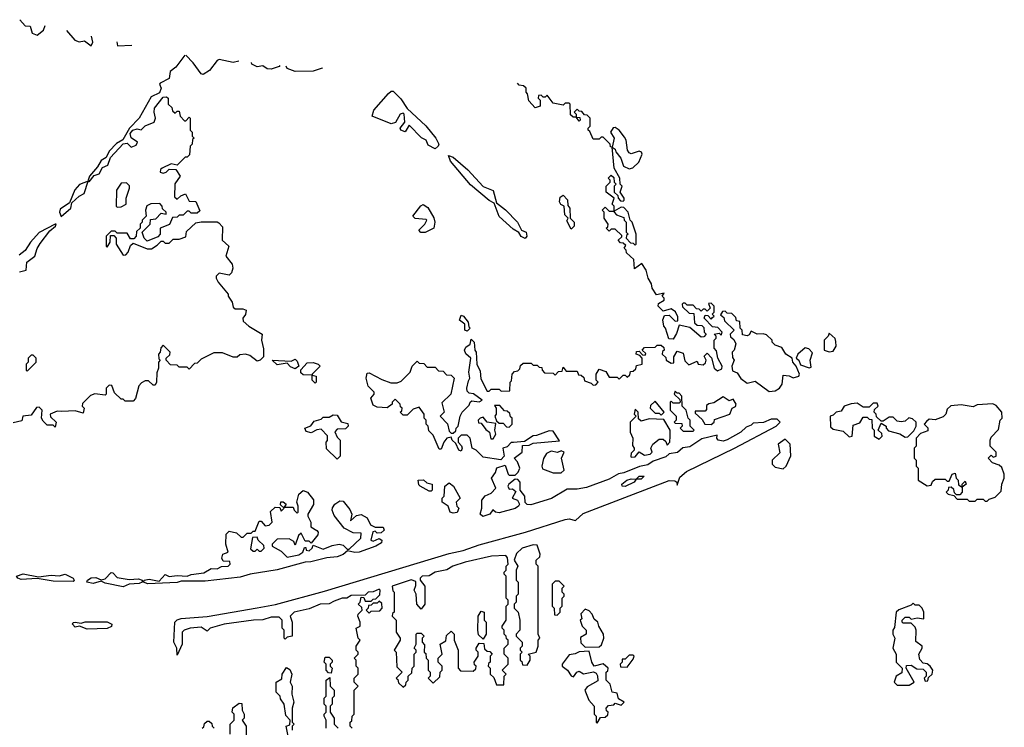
# Model space of a CAD drawing. Extents: x 2673034 to 2765626, y 830478 to 954748.
# Tile 72 of 126: x 2721028 to 2725950, y 860980 to 864518. Entities that reach past the tile are written whole.
import ezdxf

# ---------------------------------------------------------------- set-up
doc = ezdxf.new("R2010")
doc.units = 0

msp = doc.modelspace()

# ---------------------------------------------------------------- linework, layer by layer
at = {"layer": '0CON05XD'}
for points in [[(2721028, 864518), (2721055, 864487.5), (2721080, 864485), (2721090.9, 864450.9), (2721115, 864441.4), (2721147.5, 864465), (2721154.4, 864489)], [(2721261.6, 864464.5), (2721303.3, 864415), (2721325, 864406.7), (2721351.7, 864411.7), (2721385, 864387.5), (2721393.8, 864405), (2721386, 864436)], [(2721514.1, 864406.7), (2721517.5, 864387.5), (2721588.1, 864389.8)], [(2721853.3, 864340.2), (2721808.7, 864281.3), (2721780.5, 864259.5), (2721775, 864224), (2721730, 864200), (2721726.7, 864195), (2721734.3, 864175), (2721727, 864153), (2721685, 864132.5), (2721624.3, 864025), (2721576.2, 863975), (2721542.6, 863917.4), (2721511.7, 863898.3), (2721475, 863860), (2721460.8, 863829.2), (2721435, 863813.8), (2721417.5, 863782.5), (2721376.7, 863735), (2721370, 863715), (2721375, 863707.5), (2721400.8, 863739.2), (2721425, 863746.7), (2721441.1, 863778.9), (2721468.6, 863791.4), (2721480.9, 863829.1), (2721545, 863896.7), (2721565, 863901.2), (2721585, 863880), (2721609.3, 863890.7), (2721617.5, 863905), (2721585, 863926.7), (2721580.8, 863949.2), (2721594.1, 863965.9), (2721615, 863972), (2721635, 863966.7), (2721655, 863987.5), (2721700, 864005), (2721707.5, 864025), (2721700, 864055), (2721702.5, 864075), (2721745, 864130), (2721761.7, 864131.7), (2721770, 864125), (2721770, 864095), (2721788.3, 864078.3), (2721791.7, 864061.7), (2721805, 864050), (2721815, 864060), (2721825, 864060), (2721830, 864035), (2721851.7, 864011.7), (2721858.3, 864011.7), (2721875, 864030), (2721880, 864025), (2721880, 863965), (2721890, 863955), (2721890, 863935), (2721900, 863925), (2721891.7, 863918.3), (2721890, 863895), (2721880, 863885), (2721877, 863843), (2721865, 863830), (2721855, 863830), (2721815, 863790), (2721785, 863797.5), (2721740, 863775), (2721731.7, 863768.3), (2721730, 863755), (2721745, 863750), (2721760, 863755), (2721775, 863770), (2721808.3, 863768.3), (2721830, 863735), (2721803, 863697), (2721801.7, 863631.7), (2721815, 863620), (2721833.3, 863636.7), (2721856.7, 863646.7), (2721875, 863610), (2721908.3, 863608.3), (2721928.3, 863561.7), (2721915, 863550), (2721885, 863550), (2721875, 863560), (2721865, 863560), (2721845, 863540), (2721825, 863540), (2721815, 863530), (2721791.7, 863528.3), (2721776.4, 863493.6), (2721730, 863475), (2721730, 863445), (2721718.3, 863431.7), (2721665, 863410), (2721650, 863425), (2721640, 863455), (2721680, 863495), (2721681.7, 863518.3), (2721708.3, 863521.7), (2721735, 863550), (2721760, 863545), (2721760, 863555), (2721741.7, 863571.7), (2721740, 863585), (2721728.3, 863598.3), (2721683, 863597), (2721663, 863587), (2721657.5, 863565), (2721660, 863535), (2721640, 863515), (2721640, 863505), (2721630, 863495), (2721630, 863475), (2721611.7, 863458.3), (2721610, 863435), (2721598.3, 863421.7), (2721581.7, 863421.7), (2721565, 863450), (2721515, 863450), (2721505, 863460), (2721485, 863460), (2721460, 863435), (2721460, 863385), (2721465, 863380), (2721480, 863405), (2721481.7, 863438.3), (2721498.3, 863438.3), (2721510, 863425), (2721510, 863395), (2721545, 863340), (2721558.3, 863341.7), (2721570, 863355), (2721581.7, 863388.3), (2721595, 863400), (2721665, 863372.5), (2721687, 863373), (2721715, 863390), (2721735, 863410), (2721745, 863410), (2721755, 863400), (2721775, 863400), (2721795, 863420), (2721825, 863420), (2721858.3, 863431.7), (2721861.7, 863458.3), (2721908.3, 863501.7), (2721935, 863507.5), (2722015, 863507.5), (2722023, 863503), (2722041.7, 863481.7), (2722040, 863415), (2722072.5, 863385), (2722057.5, 863335), (2722090, 863295), (2722092.5, 863275), (2722087, 863253), (2722075, 863240), (2722025, 863250), (2722010, 863235), (2722010, 863225), (2722020, 863205), (2722070, 863145), (2722070, 863135), (2722090, 863105), (2722095, 863080), (2722105, 863072.5), (2722143, 863073), (2722160, 863065), (2722156.2, 863043.8), (2722142.5, 863025), (2722145, 863010), (2722172.5, 862985), (2722240, 862945), (2722236.7, 862915), (2722247, 862873), (2722247, 862833), (2722230, 862815), (2722215, 862810), (2722178.3, 862838.3), (2722156.1, 862846.1), (2722128.3, 862841.7), (2722115, 862830), (2722095, 862830), (2722041.7, 862851.7), (2721998.3, 862851.7), (2721935, 862820), (2721915, 862800), (2721901.7, 862798.3), (2721875, 862770), (2721865, 862780), (2721825, 862780), (2721815, 862790), (2721781.7, 862791.7), (2721760, 862815), (2721760, 862825), (2721778.3, 862841.7), (2721780, 862855), (2721745, 862890), (2721733, 862877), (2721730, 862855), (2721722.5, 862845), (2721723, 862823), (2721730, 862815), (2721722.5, 862805), (2721722.5, 862775), (2721713, 862753), (2721712.5, 862705), (2721705, 862690), (2721695, 862690), (2721671.7, 862711.7), (2721655, 862712.5), (2721637, 862703), (2721623, 862687), (2721606.4, 862623.6), (2721595, 862610), (2721555, 862610), (2721545, 862620), (2721535, 862620), (2721501.7, 862651.7), (2721488.3, 862688.3), (2721475, 862690), (2721460, 862675), (2721460, 862645), (2721455, 862640), (2721403, 862647), (2721381.7, 862638.3), (2721341.7, 862598.3), (2721340, 862585), (2721350, 862575), (2721345, 862550), (2721305, 862562.5), (2721238.3, 862558.3), (2721215, 862560), (2721180, 862545), (2721181.7, 862531.7), (2721210, 862505), (2721205, 862480), (2721195, 862490), (2721165, 862490), (2721145, 862510), (2721137.5, 862525), (2721140, 862565), (2721125, 862580), (2721111.7, 862578.3), (2721085, 862540), (2721043.6, 862536.4), (2721038.3, 862511.7), (2720995, 862502.5)], [(2722123.4, 864310.9), (2722095, 864304), (2722025, 864319.2), (2722015, 864314), (2721976.7, 864263.3), (2721945, 864243.3), (2721935, 864247.5), (2721895, 864302.5), (2721857.7, 864339.8)], [(2722328.8, 864288.7), (2722325, 864283.8), (2722285, 864271.2), (2722265, 864272.5), (2722243, 864287), (2722215, 864282.5), (2722187.5, 864295), (2722186.2, 864304.1)], [(2722542.2, 864277.2), (2722540, 864275), (2722495, 864260.5), (2722405, 864258.9), (2722364.4, 864274.4), (2722359.8, 864285.3)], [(2723496.1, 862403.9), (2723485, 862403.8), (2723465, 862382.5), (2723442.5, 862375), (2723450, 862335), (2723433.3, 862316.7), (2723345, 862330), (2723310, 862365), (2723290, 862375), (2723280, 862425), (2723265, 862440), (2723235, 862440), (2723220, 862425), (2723220, 862405), (2723237, 862387), (2723240, 862375), (2723235, 862360), (2723222.5, 862365), (2723208.3, 862398.3), (2723190, 862415), (2723185, 862430), (2723163.6, 862426.4), (2723147.5, 862405), (2723135, 862370), (2723125, 862370), (2723095, 862440), (2723073, 862463), (2723070, 862485), (2723060, 862495), (2723060, 862515), (2723050, 862525), (2723050, 862545), (2723025, 862580), (2722995, 862570), (2722965, 862540), (2722945, 862540), (2722930, 862555), (2722938.3, 862561.7), (2722940, 862575), (2722931.7, 862581.7), (2722930, 862595), (2722905, 862620), (2722890, 862605), (2722890, 862595), (2722865, 862577.5), (2722815, 862580), (2722795, 862590), (2722783.8, 862625), (2722800, 862645), (2722800, 862655), (2722770, 862685), (2722760, 862725), (2722765, 862750), (2722775, 862752.5), (2722838.3, 862718.3), (2722883, 862703), (2722915, 862702.5), (2722935, 862710), (2722980, 862755), (2722990, 862785), (2723015, 862810), (2723025, 862800), (2723048.3, 862798.3), (2723065, 862780), (2723105, 862780), (2723121.7, 862761.7), (2723145, 862760), (2723161.7, 862741.7), (2723185, 862740), (2723200, 862725), (2723182.5, 862645), (2723138.3, 862601.7), (2723150, 862555), (2723130, 862535), (2723167, 862497), (2723175, 862460), (2723185, 862450), (2723195, 862450), (2723208.3, 862461.7), (2723210, 862475), (2723220, 862485), (2723230, 862535), (2723240, 862555), (2723275, 862590), (2723280, 862605), (2723288.3, 862611.7), (2723325, 862607.5), (2723340, 862615), (2723297, 862647), (2723275, 862650), (2723265, 862660), (2723262.5, 862675), (2723271.7, 862711.7), (2723277.5, 862725), (2723272.5, 862755), (2723282.5, 862825), (2723257.7, 862847.7), (2723252, 862865), (2723258.8, 862881.2), (2723280, 862895), (2723285, 862920), (2723300, 862905), (2723302.5, 862865), (2723310, 862855), (2723312.5, 862795), (2723330, 862760), (2723333, 862723), (2723365, 862660), (2723375, 862660), (2723385, 862670), (2723425, 862670), (2723435, 862660), (2723478.3, 862661.7), (2723480, 862705), (2723487, 862713), (2723490, 862745), (2723501.7, 862758.3), (2723518.3, 862761.7), (2723528.3, 862771.7), (2723531.7, 862788.3), (2723545, 862800), (2723585, 862800), (2723595, 862790), (2723615, 862790), (2723625, 862780), (2723638.3, 862778.3), (2723640, 862765), (2723651.7, 862751.7), (2723695, 862750), (2723705, 862740), (2723721.7, 862758.3), (2723740, 862760), (2723745, 862780), (2723760, 862760), (2723815, 862760), (2723821.7, 862741.7), (2723835, 862740), (2723848.3, 862728.3), (2723851.7, 862711.7), (2723885, 862700), (2723895, 862690), (2723908.3, 862691.7), (2723920, 862705), (2723910, 862715), (2723910, 862745), (2723925, 862770), (2723958.3, 862758.3), (2723975, 862730), (2724015, 862730), (2724025, 862720), (2724045, 862740), (2724055, 862740), (2724065, 862730), (2724078.3, 862741.7), (2724081.7, 862758.3), (2724095, 862760), (2724108.3, 862771.7), (2724111.7, 862788.3), (2724140, 862795), (2724140, 862825), (2724128.3, 862838.3), (2724110, 862845), (2724111.7, 862858.3), (2724125, 862860), (2724141.7, 862841.7), (2724155, 862840), (2724158.3, 862848.3), (2724140, 862865), (2724151.7, 862878.3), (2724205, 862880), (2724215, 862890), (2724235, 862890), (2724248.3, 862878.3), (2724250, 862865), (2724241.7, 862858.3), (2724240, 862845), (2724258.3, 862828.3), (2724260, 862815), (2724285, 862800), (2724298.3, 862801.7), (2724298.3, 862831.7), (2724315, 862860), (2724345, 862850), (2724353, 862813), (2724373, 862793), (2724415, 862810), (2724420, 862795), (2724445, 862792.5), (2724457, 862803), (2724460, 862815), (2724450, 862835), (2724465, 862850), (2724487, 862827), (2724500, 862775), (2724517, 862763), (2724538.3, 862771.7), (2724540, 862785), (2724517.5, 862825), (2724511.7, 862861.7), (2724500, 862875), (2724500, 862915), (2724510, 862925), (2724510, 862935), (2724500, 862945), (2724525, 862950), (2724535, 862940), (2724540, 862955), (2724518.3, 862978.3), (2724491.7, 862981.7), (2724450, 863025), (2724455, 863040), (2724468.3, 863038.3), (2724485, 863020), (2724491.7, 863028.3), (2724500, 863035), (2724490, 863045), (2724500, 863055), (2724500, 863085), (2724485, 863100), (2724471.7, 863098.3), (2724480, 863075), (2724465, 863060), (2724455, 863070), (2724445, 863070), (2724435, 863060), (2724425, 863070), (2724411.7, 863071.7), (2724395, 863090), (2724365, 863090), (2724355, 863100), (2724345, 863100), (2724340, 863095), (2724341.7, 863081.7), (2724375, 863050), (2724398.3, 863048.3), (2724401.7, 863001.7), (2724415, 862990), (2724438.3, 862988.3), (2724448.3, 862978.3), (2724450, 862955), (2724460, 862945), (2724448.3, 862931.7), (2724435, 862930), (2724378.3, 862978.3), (2724325, 862990), (2724311.7, 862948.3), (2724295, 862920), (2724273, 862923), (2724256.7, 862975), (2724247.5, 862985), (2724243, 863017), (2724251.7, 863038.3), (2724275, 863040), (2724305, 863010), (2724318.3, 863011.7), (2724318.3, 863031.7), (2724307, 863057), (2724285, 863072.5), (2724245, 863060), (2724220, 863085), (2724221.7, 863098.3), (2724250, 863115), (2724250, 863125), (2724240, 863135), (2724250, 863150), (2724211.7, 863141.7), (2724190, 863175), (2724187, 863197), (2724170, 863225), (2724160, 863265), (2724138.3, 863298.3), (2724101.7, 863271.7), (2724098.3, 863318.3), (2724061.7, 863351.7), (2724060, 863365), (2724050, 863375), (2724058.3, 863388.3), (2724045, 863400), (2724031.7, 863401.7), (2724020, 863415), (2724038.3, 863431.7), (2724038.3, 863438.3), (2724005, 863470), (2723985, 863470), (2723975, 863460), (2723960, 863475), (2723968.3, 863481.7), (2723970, 863495), (2723950, 863525), (2723950, 863555), (2723940, 863565), (2723955, 863580), (2723975, 863560), (2724000, 863560), (2724000, 863585), (2723990, 863595), (2724000, 863625), (2723960, 863655), (2723960, 863685), (2723980, 863705), (2723980, 863715), (2723970, 863725), (2723985, 863740), (2723998.3, 863728.3), (2724000, 863705), (2724010, 863695), (2724000, 863685), (2724000, 863655), (2724018.3, 863638.3), (2724020, 863625), (2724031.7, 863611.7), (2724045, 863610), (2724050, 863615), (2724050, 863625), (2724030, 863655), (2724040, 863685), (2724030, 863695), (2724027.5, 863725), (2724000, 863775), (2723990, 863880), (2723981.7, 863881.7), (2723980, 863895), (2723945, 863930), (2723935, 863930), (2723925, 863920), (2723895, 863920), (2723878.3, 863958.3), (2723870, 863965), (2723870, 863975), (2723880, 863985), (2723880, 864025), (2723865, 864040), (2723851.7, 864041.7), (2723838.3, 864058.3), (2723825, 864060), (2723815, 864070), (2723800, 864055), (2723810, 864045), (2723810, 864030), (2723828.3, 864028.3), (2723830, 864015), (2723825, 864010), (2723810, 864030), (2723795, 864030), (2723781.7, 864041.7), (2723780, 864095), (2723775, 864100), (2723755, 864100), (2723745, 864090), (2723695, 864100), (2723665, 864140), (2723655, 864130), (2723645, 864130), (2723635, 864140), (2723621.7, 864138.3), (2723620, 864125), (2723630, 864115), (2723630, 864085), (2723605, 864077.5), (2723573, 864113), (2723567, 864147), (2723560, 864155), (2723560, 864175), (2723547, 864187), (2723525, 864190), (2723515.6, 864200.4)], [(2723105, 863872.5), (2723070, 863890), (2723060, 863915), (2723036.7, 863926.7), (2722975, 863990), (2722955, 863957.5), (2722932.5, 863965), (2722930, 863975), (2722952.5, 864005), (2722950, 864045), (2722945, 864050), (2722930, 864045), (2722906.4, 864003.6), (2722885, 863997.5), (2722790, 864035), (2722797.5, 864065), (2722870.7, 864149.3), (2722885, 864160), (2722895, 864160), (2722932.3, 864122.3), (2722964.1, 864074.1), (2723058, 863988), (2723107.5, 863925), (2723122.5, 863895), (2723120, 863885), (2723105, 863872.5)], [(2724075, 863772.5), (2724092.5, 863777.5), (2724123.6, 863806.4), (2724140, 863845), (2724136.7, 863855), (2724125, 863861.2), (2724085, 863846.7), (2724075, 863852.5), (2724065.9, 863865.9), (2724060, 863915), (2724050.5, 863930.5), (2724025, 863966), (2724005, 863978.8), (2723995, 863976.7), (2723981.2, 863955), (2724000, 863925), (2723990, 863880), (2724005, 863870), (2724007.5, 863857.5), (2724033.3, 863825), (2724046.2, 863786.2), (2724075, 863772.5)], [(2723555, 863423.8), (2723535, 863433.8), (2723523.8, 863453.8), (2723495, 863471.2), (2723424.1, 863534.1), (2723400, 863600), (2723374.2, 863614.2), (2723282, 863692), (2723180.7, 863810.7), (2723171.7, 863838.3), (2723195, 863830), (2723268, 863768), (2723344.3, 863684.3), (2723393.9, 863663.9), (2723411.7, 863601.7), (2723456.9, 863566.9), (2723515.7, 863505.7), (2723536.2, 863466.2), (2723560, 863455), (2723563.8, 863435), (2723555, 863423.8)], [(2721235, 863533.8), (2721283.3, 863575), (2721288.3, 863601.7), (2721324.3, 863635.7), (2721350.5, 863649.5), (2721370, 863710), (2721325.9, 863694.1), (2721302.7, 863667.3), (2721277, 863603), (2721229.3, 863570.7), (2721226.7, 863555), (2721235, 863533.8)], [(2721515, 863580), (2721535, 863582.5), (2721560, 863595), (2721560, 863625), (2721577.5, 863675), (2721577, 863687), (2721561.7, 863701.7), (2721535, 863700), (2721512.5, 863665), (2721510, 863585), (2721515, 863580)], [(2723785, 863470), (2723763, 863513), (2723770, 863525), (2723753, 863543), (2723750, 863585), (2723733.6, 863593.6), (2723727, 863607), (2723730, 863630), (2723745, 863640), (2723767, 863617), (2723768.3, 863588.3), (2723777.5, 863575), (2723780, 863525), (2723800, 863505), (2723800, 863485), (2723785, 863470)], [(2723055, 863453.3), (2723033.3, 863453.3), (2723022.5, 863465), (2723052.5, 863495), (2723062.5, 863515), (2723059.3, 863519.3), (2723005, 863523.3), (2722993.3, 863535), (2723032.3, 863587.7), (2723045, 863593.3), (2723068.3, 863578.3), (2723097.7, 863527.7), (2723103.8, 863505), (2723097.5, 863475), (2723055, 863453.3)], [(2724105, 863390), (2724110, 863395), (2724110, 863445), (2724090, 863505), (2724080, 863515), (2724070, 863555), (2724048.3, 863578.3), (2724035, 863580), (2724000, 863560), (2724000, 863555), (2724011.7, 863541.7), (2724048.3, 863528.3), (2724050, 863515), (2724060, 863505), (2724060, 863455), (2724070, 863445), (2724061.7, 863438.3), (2724060, 863425), (2724081.7, 863401.7), (2724095, 863400), (2724105, 863390)], [(2721027.5, 863257.5), (2721060, 863265), (2721063.9, 863306.1), (2721104.1, 863335.9), (2721115.6, 863374.4), (2721130.9, 863399.1), (2721178.3, 863461.7), (2721206.7, 863485), (2721210, 863495), (2721205, 863496), (2721125.9, 863454.1), (2721082.5, 863405), (2721055.9, 863364.1), (2721025, 863340)], [(2723265, 862960), (2723253.8, 862965), (2723252.5, 862995), (2723226.7, 863015), (2723235, 863040), (2723246.4, 863036.4), (2723270, 863005), (2723273, 862983), (2723280, 862975), (2723265, 862960)], [(2724775, 862658.8), (2724805, 862662.5), (2724826.7, 862675), (2724840, 862695), (2724845, 862740), (2724875, 862736.7), (2724895, 862726.7), (2724923.3, 862735), (2724926.4, 862746.4), (2724910, 862785), (2724893.3, 862805), (2724890, 862825), (2724857.5, 862845), (2724838.3, 862878.3), (2724805, 862890), (2724790, 862905), (2724790, 862915), (2724761.7, 862941.7), (2724745, 862947.5), (2724715, 862946.2), (2724685, 862960), (2724675, 862942.5), (2724665, 862937.5), (2724641.7, 862941.7), (2724640, 862965), (2724630, 862975), (2724628.3, 863008.3), (2724611.7, 863011.7), (2724608.3, 863028.3), (2724588.3, 863048.3), (2724565, 863050), (2724555, 863060), (2724541.7, 863058.3), (2724531.7, 863041.7), (2724548.3, 863028.3), (2724551.7, 863011.7), (2724600, 862965), (2724580, 862945), (2724581.7, 862931.7), (2724598.3, 862918.3), (2724607.5, 862897.5), (2724600, 862865), (2724590, 862855), (2724591.7, 862828.3), (2724600, 862815), (2724587.5, 862785), (2724591.7, 862761.7), (2724615, 862752.5), (2724633.6, 862723.6), (2724665, 862700), (2724705, 862710), (2724775, 862658.8)], [(2725075, 862857.5), (2725095, 862860), (2725110, 862885), (2725108.3, 862908.3), (2725103.8, 862923.8), (2725075, 862950), (2725070, 862935), (2725050, 862915), (2725050, 862865), (2725075, 862857.5)], [(2724975, 862777.5), (2724985, 862780), (2724980, 862815), (2724991.7, 862851.7), (2724973, 862873), (2724955, 862877.5), (2724917.5, 862845), (2724910, 862825), (2724922.5, 862815), (2724931.7, 862791.7), (2724975, 862777.5)], [(2721065, 862760), (2721110, 862805), (2721110, 862825), (2721095, 862840), (2721085, 862840), (2721070, 862825), (2721070, 862805), (2721060, 862795), (2721060, 862765), (2721065, 862760)], [(2722405, 862772.5), (2722381.7, 862781.7), (2722365, 862800), (2722315, 862792.5), (2722290, 862815), (2722385, 862810), (2722405, 862820), (2722415, 862810), (2722422.5, 862785), (2722405, 862772.5)], [(2722505, 862700), (2722490, 862715), (2722490, 862740), (2722445, 862742.5), (2722433, 862753), (2722432.5, 862767.5), (2722465, 862802.5), (2722495, 862803.3), (2722520, 862795), (2722530, 862785), (2722490, 862745), (2722490, 862740), (2722510, 862735), (2722510, 862705), (2722505, 862700)], [(2724395, 862460), (2724400, 862465), (2724380, 862485), (2724380, 862515), (2724370, 862525), (2724360, 862565), (2724340, 862585), (2724337.5, 862635), (2724325, 862650), (2724315, 862650), (2724305, 862660), (2724300, 862645), (2724328.3, 862618.3), (2724330, 862605), (2724325, 862600), (2724295, 862600), (2724285, 862610), (2724280, 862605), (2724280, 862565), (2724310, 862535), (2724310, 862515), (2724300, 862505), (2724305, 862500), (2724338.3, 862498.3), (2724340, 862485), (2724330, 862475), (2724345, 862460), (2724395, 862460)], [(2724485, 862494.4), (2724500, 862505), (2724501.7, 862518.3), (2724577.5, 862545), (2724590, 862575), (2724606.4, 862583.6), (2724610, 862595), (2724595, 862620), (2724575, 862612.5), (2724545, 862632.5), (2724498.3, 862601.7), (2724473, 862597), (2724461.7, 862588.3), (2724461.7, 862568.3), (2724455, 862560), (2724405, 862560), (2724405, 862550), (2724439.3, 862519.3), (2724452.5, 862495), (2724485, 862494.4)], [(2723475, 862480), (2723490, 862495), (2723490, 862525), (2723481.7, 862531.7), (2723478.3, 862548.3), (2723465, 862560), (2723451.7, 862561.7), (2723428.3, 862588.3), (2723401.7, 862588.3), (2723410, 862575), (2723410, 862545), (2723403.3, 862535), (2723411.7, 862511.7), (2723425, 862500), (2723445, 862500), (2723461.7, 862481.7), (2723475, 862480)], [(2724235, 862540), (2724250, 862555), (2724205, 862610), (2724181.7, 862588.3), (2724180, 862575), (2724205, 862550), (2724225, 862550), (2724235, 862540)], [(2725325, 862420), (2725340, 862435), (2725338.3, 862448.3), (2725320, 862465), (2725335, 862500), (2725360, 862485), (2725360, 862475), (2725371.7, 862461.7), (2725427, 862447), (2725455, 862430), (2725468.3, 862431.7), (2725498.3, 862461.7), (2725510, 862485), (2725510, 862505), (2725491.7, 862521.7), (2725473, 862527), (2725455, 862510), (2725435, 862507.5), (2725415, 862510), (2725395, 862530), (2725375, 862530), (2725345, 862510), (2725335, 862510), (2725311.7, 862531.7), (2725310, 862545), (2725300, 862555), (2725301.7, 862568.3), (2725320, 862585), (2725315, 862600), (2725295, 862600), (2725275, 862580), (2725245, 862580), (2725215, 862600), (2725185, 862596.7), (2725150, 862585), (2725135, 862560), (2725110, 862555), (2725095, 862540), (2725080, 862535), (2725081.7, 862481.7), (2725095, 862470), (2725145, 862460), (2725175, 862432.5), (2725190, 862435), (2725195, 862490), (2725228.3, 862501.7), (2725245, 862530), (2725265, 862530), (2725275, 862520), (2725288.3, 862518.3), (2725290, 862475), (2725300, 862465), (2725300, 862435), (2725325, 862420)], [(2725865, 862110), (2725875, 862120), (2725905, 862130), (2725935, 862160), (2725937.5, 862195), (2725950, 862225), (2725950, 862245), (2725938.3, 862278.3), (2725925, 862290), (2725891.7, 862301.7), (2725870, 862325), (2725885, 862340), (2725895, 862330), (2725910, 862335), (2725910, 862355), (2725880, 862385), (2725880, 862415), (2725885, 862430), (2725921.7, 862468.3), (2725930, 862515), (2725940, 862525), (2725937.5, 862555), (2725909.3, 862589.3), (2725893, 862597), (2725815, 862592.5), (2725795, 862582.5), (2725735, 862592.5), (2725683, 862587), (2725665, 862570), (2725657.5, 862545), (2725645, 862532.5), (2725605, 862517.5), (2725575, 862520), (2725561.7, 862508.3), (2725550, 862495), (2725567, 862477), (2725568.3, 862461.7), (2725531.7, 862448.3), (2725510, 862425), (2725510, 862385), (2725500, 862375), (2725500, 862325), (2725510, 862315), (2725510, 862285), (2725520, 862275), (2725520, 862215), (2725565, 862187.5), (2725585, 862190), (2725591.7, 862208.3), (2725605, 862220), (2725655, 862220), (2725665, 862210), (2725675, 862210), (2725690, 862245), (2725705, 862250), (2725710, 862225), (2725720, 862215), (2725721.7, 862191.7), (2725740, 862180), (2725740, 862195), (2725755, 862210), (2725760, 862195), (2725740, 862180), (2725740, 862155), (2725728.3, 862141.7), (2725711.7, 862141.7), (2725701.7, 862151.7), (2725698.3, 862168.3), (2725685, 862180), (2725671.7, 862178.3), (2725670, 862165), (2725660, 862155), (2725670, 862145), (2725698.3, 862138.3), (2725715, 862120), (2725765, 862120), (2725775, 862110), (2725805, 862110), (2725815, 862120), (2725845, 862120), (2725855, 862110), (2725865, 862110)], [(2722615, 862320), (2722561.7, 862371.7), (2722560, 862405), (2722566.4, 862413.6), (2722566.7, 862436.7), (2722535, 862470), (2722513, 862467), (2722485, 862452.5), (2722459.3, 862459.3), (2722452.5, 862475), (2722482.5, 862487.5), (2722499.3, 862510.7), (2722535, 862520), (2722545, 862530), (2722575, 862530), (2722595, 862542.5), (2722615, 862540), (2722635, 862507.5), (2722668.3, 862498.3), (2722670, 862485), (2722657, 862473), (2722615, 862470), (2722603, 862457), (2722615, 862430), (2722630, 862415), (2722630, 862335), (2722615, 862320)], [(2723395, 862422.5), (2723407.5, 862445), (2723402.5, 862465), (2723408.3, 862498.3), (2723365, 862506.2), (2723345, 862530), (2723330, 862525), (2723320, 862515), (2723321.7, 862501.7), (2723335, 862500), (2723358.3, 862468.3), (2723376.4, 862456.4), (2723383, 862423), (2723395, 862422.5)], [(2724085, 862330), (2724105, 862332.5), (2724125, 862357.5), (2724150.7, 862340.7), (2724180, 862345), (2724190, 862355), (2724182.5, 862375), (2724192.5, 862395), (2724225, 862420), (2724245, 862420), (2724258.3, 862408.3), (2724265, 862390), (2724277.5, 862405), (2724280, 862435), (2724280, 862465), (2724248.3, 862518.3), (2724175, 862522.5), (2724135, 862510), (2724121.7, 862521.7), (2724120, 862555), (2724105, 862570), (2724100, 862545), (2724110, 862535), (2724080, 862505), (2724080, 862455), (2724092.5, 862425), (2724091.7, 862388.3), (2724100, 862375), (2724100, 862365), (2724085, 862350), (2724082.5, 862335), (2724085, 862330)], [(2722690, 860975), (2722680, 860985), (2722680, 861005), (2722688.3, 861011.7), (2722690, 861035), (2722700, 861045), (2722700, 861165), (2722720, 861185), (2722700, 861205), (2722700, 861225), (2722720, 861245), (2722720, 861275), (2722710, 861285), (2722710, 861315), (2722700, 861325), (2722720, 861345), (2722720, 861355), (2722710, 861365), (2722710, 861385), (2722730, 861415), (2722720, 861425), (2722710, 861475), (2722730, 861485), (2722730, 861505), (2722717.5, 861535), (2722720, 861545), (2722740, 861565), (2722738.3, 861578.3), (2722720, 861595), (2722730, 861605), (2722735, 861630), (2722748.3, 861628.3), (2722755, 861610), (2722785, 861610), (2722795, 861620), (2722808.3, 861621.7), (2722828.3, 861641.7), (2722830, 861665), (2722825, 861670), (2722795, 861657.5), (2722770, 861655), (2722755, 861640), (2722685, 861638.8), (2722663.6, 861626.4), (2722640, 861625), (2722599.3, 861610.7), (2722575, 861597.5), (2722530, 861595), (2722475, 861572.5), (2722400, 861555), (2722380, 861535), (2722390, 861505), (2722390, 861435), (2722365, 861430), (2722355, 861420), (2722350, 861425), (2722350, 861465), (2722340, 861475), (2722340, 861515), (2722325, 861530), (2722285, 861530), (2722243, 861517), (2722196.4, 861516.4), (2722050, 861495), (2721980, 861475), (2721965, 861460), (2721935, 861481.2), (2721880, 861475), (2721850, 861465), (2721840, 861455), (2721840, 861395), (2721815, 861340), (2721812.5, 861375), (2721798.8, 861405), (2721802.5, 861505), (2721815, 861517.9), (2721835, 861524.7), (2721965, 861534), (2722215, 861576.6), (2722305.8, 861594.2), (2722550.7, 861660.7), (2723175, 861848.2), (2723245, 861863.2), (2723325, 861892.3), (2723556, 861955), (2723755, 862019.6), (2723775, 862022.5), (2723805.7, 862014.3), (2723845, 862048.2), (2724075, 862137.1), (2724275, 862214.6), (2724302.9, 862212.9), (2724312.5, 862205), (2724315, 862190), (2724328.6, 862231.4), (2724360.5, 862259.5), (2724602, 862375), (2724810, 862485), (2724830, 862505), (2724815, 862520), (2724785, 862520), (2724746.4, 862503.6), (2724695, 862500), (2724685, 862490), (2724659.3, 862480.7), (2724632.5, 862455), (2724565, 862416.7), (2724545, 862411.2), (2724520, 862415), (2724512.5, 862425), (2724515, 862440), (2724438.3, 862421.7), (2724377.7, 862382.3), (2724343, 862377), (2724316.2, 862353.8), (2724275, 862347.5), (2724257.7, 862332.3), (2724195, 862311.2), (2724167.7, 862292.3), (2724126.1, 862283.9), (2724047.9, 862252.1), (2724022, 862248), (2723975, 862220), (2723861.4, 862178.6), (2723815, 862170), (2723765, 862170), (2723685.6, 862124.4), (2723583, 862093), (2723564.2, 862094.2), (2723553.9, 862103.9), (2723552.5, 862135), (2723530, 862165), (2723530, 862205), (2723518.3, 862218.3), (2723505, 862220), (2723473.6, 862196.4), (2723467.5, 862185), (2723475, 862170), (2723491.7, 862171.7), (2723508.3, 862158.3), (2723490, 862125), (2723516.4, 862116.4), (2723526.7, 862095), (2723521.2, 862085), (2723505, 862074.2), (2723425, 862052.5), (2723406.4, 862056.4), (2723393, 862067), (2723377.5, 862045), (2723343.8, 862033.8), (2723330, 862045), (2723337.5, 862075), (2723337.5, 862115), (2723355, 862137.5), (2723385, 862150), (2723407.5, 862175), (2723386.7, 862225), (2723406.1, 862253.9), (2723413.3, 862276.7), (2723455, 862290), (2723470, 862245), (2723475, 862240), (2723505, 862240), (2723520, 862255), (2723527.5, 862275), (2723517, 862307), (2723500, 862325), (2723540, 862355), (2723541.7, 862388.3), (2723575, 862390), (2723595, 862400), (2723727, 862413), (2723695, 862460), (2723675, 862462.5), (2723611.7, 862438.3), (2723595, 862437.5), (2723551.7, 862408.3), (2723496.1, 862403.9)], [(2724845, 862272.5), (2724860, 862285), (2724883, 862337), (2724880, 862395), (2724855, 862420), (2724820, 862395), (2724827, 862353), (2724790, 862315), (2724790, 862295), (2724805, 862280), (2724845, 862272.5)], [(2723695, 862252), (2723735, 862252.5), (2723750, 862265), (2723736.7, 862325), (2723750, 862355), (2723735, 862362.5), (2723716.7, 862353.3), (2723685, 862360), (2723661.2, 862348.8), (2723645.8, 862324.2), (2723637.5, 862285), (2723641.7, 862271.7), (2723695, 862252)], [(2724055, 862184), (2724040, 862185), (2724037.5, 862195), (2724062.5, 862215), (2724085, 862222), (2724110, 862220), (2724125, 862236.2), (2724150, 862235), (2724135, 862221.2), (2724110, 862220), (2724100, 862205), (2724055, 862184)], [(2723085, 862160), (2723075, 862160), (2723030, 862185), (2723023, 862193), (2723020, 862215), (2723047, 862217), (2723063, 862203), (2723090, 862195), (2723090, 862165), (2723085, 862160)], [(2723195, 862050), (2723180, 862055), (2723170, 862085), (2723140, 862105), (2723140, 862125), (2723150, 862135), (2723153.8, 862186.2), (2723175, 862202.5), (2723196.1, 862186.1), (2723230, 862125), (2723210, 862105), (2723213.3, 862085), (2723222.5, 862075), (2723215, 862053.3), (2723195, 862050)], [(2721667.7, 861697.7), (2721647.5, 861705), (2721650, 861715), (2721675, 861720.8), (2721725, 861710), (2721755, 861743.3), (2721775, 861733.3), (2721815, 861739.2), (2721865, 861736.2), (2721885, 861744.2), (2721948.3, 861751.7), (2721985, 861773.8), (2722015, 861772), (2722036.7, 861783.3), (2722070, 861785), (2722080, 861795), (2722078.3, 861808.3), (2722045, 861810), (2722037.5, 861825), (2722043.6, 861846.4), (2722070, 861855), (2722057.5, 861895), (2722060, 861945), (2722075, 861960), (2722111.7, 861951.7), (2722135, 861930), (2722145, 861930), (2722165, 861950), (2722185, 861950), (2722195, 861960), (2722205, 861960), (2722225, 862010), (2722235, 862010), (2722255, 861987.5), (2722275, 861990), (2722290, 862005), (2722281.7, 862058.3), (2722305, 862080), (2722328.3, 862078.3), (2722335, 862060), (2722350, 862075), (2722331.7, 862091.7), (2722333, 862107), (2722345, 862107.5), (2722360, 862095), (2722350, 862080), (2722395, 862080), (2722400, 862065), (2722415, 862050), (2722420, 862055), (2722420, 862085), (2722412.5, 862105), (2722423.8, 862146.2), (2722445, 862163.3), (2722465.9, 862155.9), (2722497, 862117), (2722496, 862094), (2722467.5, 862045), (2722467.5, 862035), (2722482.5, 862005), (2722483, 861983), (2722513.9, 861963.9), (2722520, 861955), (2722518.3, 861941.7), (2722485, 861900), (2722475, 861910), (2722455, 861910), (2722435, 861950), (2722421.7, 861938.3), (2722405, 861890), (2722398.3, 861908.3), (2722375, 861922.5), (2722315, 861920), (2722290, 861895), (2722290, 861885), (2722335, 861860), (2722365, 861831.2), (2722423, 861843), (2722442.5, 861855), (2722451.7, 861878.3), (2722458.3, 861878.3), (2722460, 861865), (2722475, 861862.5), (2722490, 861875), (2722495, 861890), (2722545, 861871.2), (2722590.3, 861889.7), (2722625, 861896.2), (2722645, 861891.2), (2722665, 861870), (2722675, 861870), (2722732.5, 861925), (2722735, 861950), (2722695, 861952.5), (2722650, 861975), (2722599.3, 862039.3), (2722590, 862065), (2722592, 862078), (2722603.6, 862096.4), (2722628.3, 862111.7), (2722645, 862110), (2722678.3, 862068.3), (2722687.5, 862045), (2722681.7, 862011.7), (2722711.7, 862038.3), (2722735, 862043.3), (2722765, 862027.5), (2722781.7, 861991.7), (2722805, 861980), (2722845, 861980), (2722850, 861965), (2722835, 861952.5), (2722815, 861950), (2722805, 861960), (2722792.5, 861957.5), (2722783.3, 861915), (2722795, 861910), (2722825, 861923.3), (2722837.5, 861915), (2722837.3, 861902.7), (2722807.5, 861885), (2722725, 861856.5), (2722703.3, 861853.3), (2722667, 861863), (2722645.6, 861844.4), (2722615, 861831.9), (2722562.5, 861827.5), (2722482.7, 861807.3), (2722454.1, 861805.9), (2722315, 861768), (2722180, 861745), (2722130.5, 861730.5), (2721955, 861710), (2721835, 861711.2), (2721815, 861704.2), (2721667.7, 861697.7)], [(2722235, 861860), (2722250, 861875), (2722248.3, 861888.3), (2722220, 861915), (2722215, 861930), (2722191.7, 861928.3), (2722181.7, 861871.7), (2722195, 861860), (2722205, 861860), (2722215, 861870), (2722225, 861860), (2722235, 861860)], [(2723565, 861290), (2723580, 861315), (2723580, 861335), (2723570, 861345), (2723610, 861355), (2723620, 861385), (2723620, 861415), (2723627.5, 861425), (2723620, 861445), (2723620, 861785), (2723610, 861795), (2723610, 861815), (2723628.3, 861831.7), (2723630, 861845), (2723615, 861890), (2723595, 861892.5), (2723540, 861875), (2723511.7, 861848.3), (2723500, 861815), (2723517.5, 861785), (2723510, 861765), (2723510, 861715), (2723520, 861705), (2723520, 861645), (2723510, 861635), (2723510, 861605), (2723500, 861595), (2723500, 861575), (2723520, 861555), (2723527.5, 861515), (2723527.5, 861465), (2723510, 861445), (2723510, 861435), (2723540, 861405), (2723540, 861385), (2723530, 861375), (2723530, 861365), (2723540, 861355), (2723530, 861345), (2723530, 861315), (2723538.3, 861308.3), (2723541.7, 861291.7), (2723565, 861290)], [(2722945, 861180), (2722958.3, 861191.7), (2722960, 861205), (2722970, 861215), (2722970, 861235), (2722988.3, 861251.7), (2722990, 861275), (2723000, 861285), (2723000, 861345), (2723010, 861355), (2723010, 861365), (2723000, 861375), (2723010, 861395), (2723010, 861445), (2723015, 861450), (2723035, 861450), (2723050, 861435), (2723040, 861425), (2723040, 861405), (2723051.7, 861391.7), (2723050, 861355), (2723058.3, 861348.3), (2723060, 861325), (2723070, 861315), (2723070, 861265), (2723080, 861255), (2723080, 861235), (2723070, 861225), (2723095, 861200), (2723128.3, 861231.7), (2723130, 861255), (2723140, 861265), (2723140, 861285), (2723120, 861305), (2723120, 861325), (2723140, 861345), (2723130, 861395), (2723158.3, 861411.7), (2723161.7, 861438.3), (2723185, 861460), (2723200, 861445), (2723200, 861415), (2723220, 861365), (2723220, 861275), (2723231.7, 861261.7), (2723295, 861260), (2723308.3, 861271.7), (2723310, 861285), (2723301.7, 861291.7), (2723300, 861305), (2723320, 861335), (2723320, 861355), (2723310, 861365), (2723310, 861375), (2723325, 861400), (2723348.3, 861398.3), (2723351.7, 861371.7), (2723365, 861360), (2723378.3, 861358.3), (2723390, 861345), (2723380, 861335), (2723380, 861305), (2723371.7, 861298.3), (2723370, 861285), (2723380, 861275), (2723380, 861245), (2723398.3, 861228.3), (2723411.7, 861191.7), (2723448.3, 861191.7), (2723450, 861235), (2723460, 861245), (2723440, 861265), (2723470, 861295), (2723470, 861325), (2723450, 861345), (2723450, 861375), (2723470, 861395), (2723470, 861415), (2723461.7, 861421.7), (2723460, 861435), (2723450, 861445), (2723450, 861465), (2723440, 861475), (2723440, 861485), (2723460, 861515), (2723460, 861585), (2723470, 861595), (2723470, 861615), (2723460, 861625), (2723460, 861735), (2723450, 861745), (2723450, 861755), (2723460, 861765), (2723460, 861785), (2723470, 861795), (2723467, 861827), (2723458.3, 861838.3), (2723386, 861836), (2723255, 861806.4), (2723192.5, 861785), (2723162.5, 861767.5), (2723105, 861756.2), (2723075, 861737.5), (2723040, 861735), (2723030, 861725), (2723030, 861715), (2723052.5, 861685), (2723052.5, 861595), (2723035, 861570), (2723012.5, 861595), (2723010, 861645), (2723000, 861665), (2723008.3, 861688.3), (2723008.3, 861708.3), (2722985, 861716.7), (2722890, 861685), (2722893, 861663), (2722900, 861655), (2722900, 861555), (2722891.7, 861548.3), (2722890, 861535), (2722910, 861515), (2722910, 861455), (2722930, 861425), (2722930, 861415), (2722900, 861365), (2722910, 861355), (2722913, 861283), (2722940, 861255), (2722910, 861225), (2722918.3, 861218.3), (2722921.7, 861201.7), (2722945, 861180)], [(2721295, 861708.8), (2721195, 861710), (2721115, 861724.2), (2721035, 861719.5), (2721018.8, 861725), (2721012.5, 861735), (2721045, 861748.1), (2721122.5, 861732.5), (2721185, 861740), (2721225, 861737.5), (2721255, 861746), (2721295.7, 861725.7), (2721300, 861715), (2721295, 861708.8)], [(2721545, 861682.7), (2721455, 861700), (2721435, 861710), (2721395, 861699.4), (2721363.3, 861705), (2721366.2, 861715), (2721385, 861727.1), (2721408.6, 861728.6), (2721435, 861716.7), (2721455, 861722), (2721485, 861753.3), (2721493, 861753), (2721515, 861729.4), (2721575, 861719.2), (2721622, 861722), (2721640, 861715), (2721640, 861705), (2721625, 861699.2), (2721575, 861696), (2721545, 861682.7)], [(2723715, 861540), (2723730, 861555), (2723730, 861575), (2723740, 861585), (2723740, 861625), (2723750, 861635), (2723750, 861645), (2723740, 861655), (2723740, 861675), (2723750, 861685), (2723725, 861710), (2723705, 861710), (2723690, 861695), (2723690, 861585), (2723700, 861575), (2723701.7, 861541.7), (2723715, 861540)], [(2722775, 861550), (2722785, 861560), (2722828.3, 861561.7), (2722840, 861575), (2722838.3, 861598.3), (2722825, 861610), (2722815, 861600), (2722795, 861600), (2722785, 861590), (2722771.7, 861588.3), (2722770, 861575), (2722760, 861565), (2722775, 861550)], [(2725475, 861190), (2725500, 861205), (2725460, 861275), (2725461.7, 861288.3), (2725485, 861290), (2725513, 861273), (2725545, 861270), (2725560, 861255), (2725560, 861235), (2725550, 861225), (2725555, 861210), (2725568.3, 861211.7), (2725571.7, 861228.3), (2725590, 861245), (2725592.5, 861265), (2725580, 861285), (2725565, 861296.7), (2725545, 861300), (2725528.3, 861318.3), (2725522.5, 861345), (2725540, 861375), (2725540, 861385), (2725508.3, 861408.3), (2725510, 861465), (2725505, 861480), (2725485, 861500), (2725445, 861500), (2725440, 861505), (2725440, 861515), (2725455, 861530), (2725475, 861530), (2725485, 861520), (2725515, 861527.5), (2725548.3, 861521.7), (2725547.5, 861555), (2725540, 861575), (2725525, 861590), (2725505, 861590), (2725495, 861600), (2725485, 861590), (2725423, 861567), (2725410, 861555), (2725401.7, 861478.3), (2725392.5, 861465), (2725393.3, 861445), (2725403.3, 861425), (2725393.3, 861375), (2725410, 861345), (2725410, 861305), (2725440, 861275), (2725438.3, 861251.7), (2725410, 861235), (2725400, 861205), (2725415, 861190), (2725475, 861190)], [(2723345, 861420), (2723321.7, 861441.7), (2723317.5, 861465), (2723320, 861535), (2723335, 861560), (2723350, 861555), (2723350, 861515), (2723360, 861505), (2723360, 861445), (2723345, 861420)], [(2723855, 861380), (2723925, 861382.5), (2723937, 861393), (2723947.5, 861425), (2723946.7, 861445), (2723922.5, 861485), (2723917.5, 861505), (2723900, 861520), (2723890, 861545), (2723875, 861562.5), (2723855, 861570), (2723833, 861547), (2723837.5, 861522.5), (2723830, 861515), (2723840, 861485), (2723860, 861465), (2723860, 861445), (2723831.7, 861428.3), (2723833, 861403), (2723855, 861380)], [(2721365, 861470), (2721326.4, 861486.4), (2721305, 861481.1), (2721291.9, 861495), (2721295.8, 861504.2), (2721305, 861506.2), (2721335, 861500), (2721355, 861507.1), (2721465, 861506.7), (2721487.8, 861495), (2721486.1, 861483.9), (2721465, 861474.5), (2721365, 861470)], [(2723915, 861000), (2723931.7, 861028.3), (2723955, 861030), (2723968.3, 861041.7), (2723970, 861055), (2723961.7, 861061.7), (2723960, 861075), (2723971.7, 861088.3), (2723997.5, 861092.5), (2724005, 861100), (2724035, 861090), (2724050, 861105), (2724021.7, 861121.7), (2724015, 861150), (2723990, 861155), (2723980, 861195), (2723960, 861215), (2723960, 861255), (2723968.3, 861261.7), (2723970, 861275), (2723945, 861297.5), (2723900, 861285), (2723887.5, 861305), (2723875, 861360), (2723825, 861357.5), (2723805, 861346.7), (2723775, 861342.5), (2723740, 861295), (2723740, 861285), (2723766.2, 861266.2), (2723785, 861237.5), (2723797, 861233), (2723813.6, 861256.4), (2723825, 861260), (2723847, 861247), (2723897, 861257), (2723910, 861250), (2723917, 861237), (2723918.3, 861211.7), (2723865, 861182.5), (2723852.5, 861165), (2723873.3, 861115), (2723900, 861085), (2723900, 861045), (2723910, 861035), (2723910, 861005), (2723915, 861000)], [(2722585, 861250), (2722571.7, 861251.7), (2722560, 861265), (2722560, 861295), (2722550, 861305), (2722555, 861330), (2722575, 861330), (2722590, 861315), (2722590, 861305), (2722580, 861295), (2722580, 861285), (2722590, 861275), (2722585, 861250)], [(2724065, 861280), (2724095, 861320), (2724100, 861335), (2724095, 861340), (2724075, 861340), (2724055, 861320), (2724040, 861320), (2724040, 861305), (2724030, 861295), (2724031.7, 861281.7), (2724065, 861280)], [(2722370, 860935), (2722360, 860985), (2722378.3, 860991.7), (2722380, 861015), (2722358.3, 861038.3), (2722350, 861095), (2722331.7, 861121.7), (2722330, 861135), (2722310, 861155), (2722310, 861205), (2722338.3, 861221.7), (2722340, 861245), (2722361.7, 861278.3), (2722378.3, 861268.3), (2722387.5, 861245), (2722380, 861205), (2722390, 861185), (2722387.5, 861145), (2722397.5, 861105), (2722390, 861075), (2722390, 861005), (2722400, 860995), (2722390, 860985), (2722390, 860965)], [(2722560, 860975), (2722560, 861015), (2722550, 861035), (2722550, 861045), (2722560, 861055), (2722560, 861085), (2722550, 861095), (2722550, 861125), (2722560, 861135), (2722560, 861215), (2722578.3, 861228.3), (2722580, 861185), (2722600, 861165), (2722600, 861135), (2722590, 861125), (2722590, 861095), (2722580, 861085), (2722580, 861055), (2722600, 861025), (2722600, 860995), (2722620, 860975)], [(2722080, 860945), (2722080, 860995), (2722100, 861015), (2722100, 861045), (2722090, 861055), (2722093, 861077), (2722125, 861100), (2722138.3, 861098.3), (2722140, 861065), (2722150, 861045), (2722150, 861025), (2722140, 861015), (2722160, 860985), (2722160, 860895)], [(2721940, 860975), (2721948.3, 860981.7), (2721951.7, 860998.3), (2721965, 861010), (2721975, 861010), (2721988.3, 860998.3), (2721990, 860985), (2722000, 860975)]]:
    msp.add_lwpolyline(points, dxfattribs=at)

doc.saveas('drawing.dxf')
